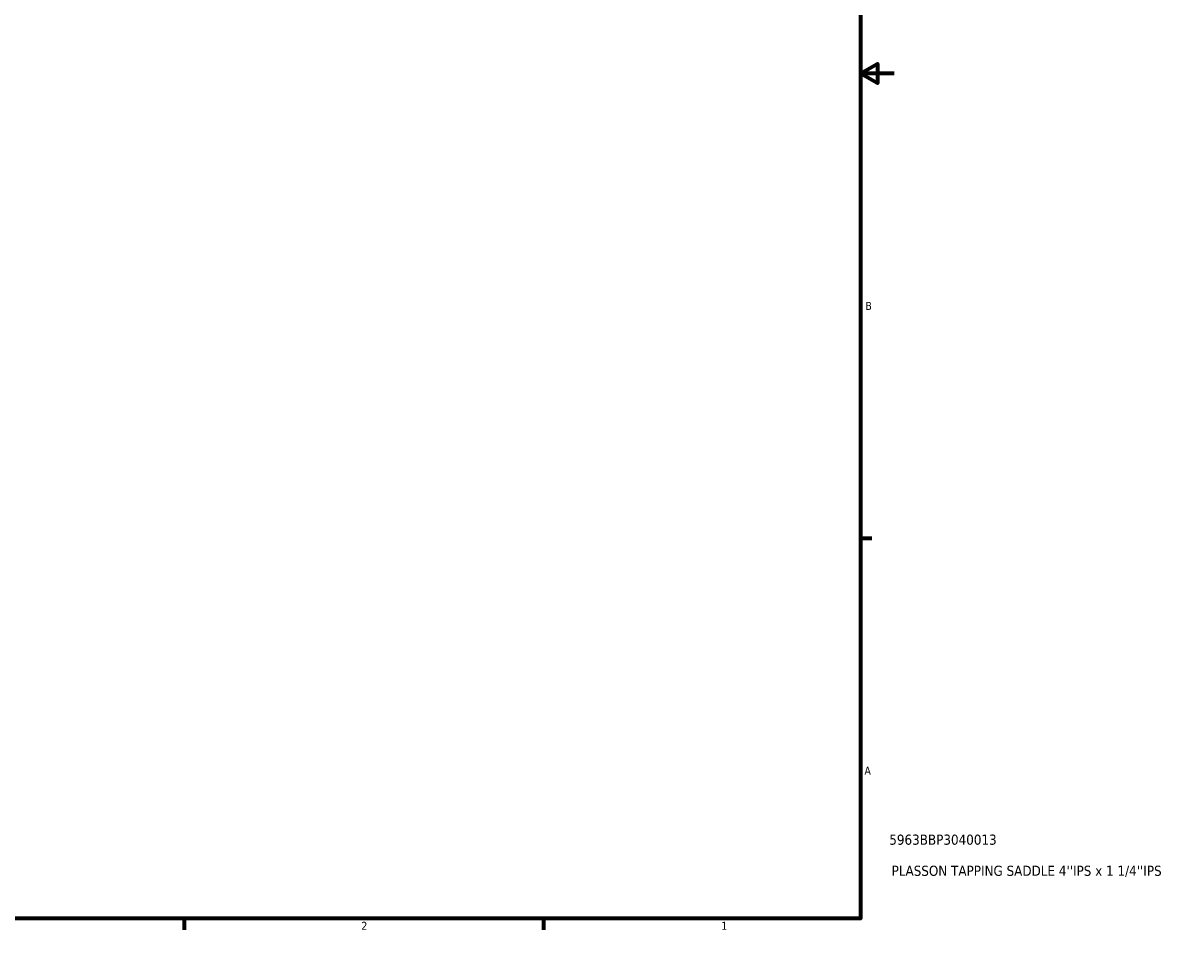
# Model space of a CAD drawing. Header units: inches. Extents: x -1.4 to 48.6, y -1.9 to 47.9.
# Tile 6 of 8: x 23.6 to 37.3, y 0.9 to 11.6. Entities that reach past the tile are written whole.
import ezdxf

# ---------------------------------------------------------------- set-up
doc = ezdxf.new("R2010")
doc.units = ezdxf.units.IN
doc.header["$MEASUREMENT"] = 0
doc.layers.add('Border (ANSI)', color=7, linetype='Continuous', lineweight=70)
doc.layers.add('Title (ANSI)', color=7, linetype='Continuous', lineweight=50)
doc.styles.add('Note Text (ANSI)', font='tahoma.ttf')
doc.styles.add('Text Style29', font='tahoma.ttf')

# ---------------------------------------------------------------- blocks, each defined once
blk = doc.blocks.new('Borders Default Border')
at = {"layer": 'Border (ANSI)'}
for p, q in [((33.5, 5.5), (33.634, 5.5)), ((25.5, 1), (25.5, 0.866)), ((29.75, 1), (29.75, 0.866))]:
    blk.add_line(p, q, dxfattribs=at)
at = {"layer": 'Border (ANSI)', "flags": 128}
for points in [[(0.5, 1), (0.5, 21), (33.5, 21), (33.5, 1), (0.5, 1)], [(33.9, 11), (33.5, 11), (33.7, 11.115), (33.7, 10.885), (33.5, 11)]]:
    blk.add_lwpolyline(points, dxfattribs=at)
at = {"layer": 'Border (ANSI)', "color": 5, "true_color": 0x0000ff, "char_height": 0.0945, "attachment_point": 7, "style": 'Note Text (ANSI)'}
for s, insert in [('B', (33.558, 8.203)), ('A', (33.547, 2.703)), ('2', (27.596, 0.866)), ('1', (31.854, 0.866))]:
    blk.add_mtext(s, dxfattribs=dict(at, insert=insert))
blk = doc.blocks.new('Title Blocks ANSI - Large')
at = {"layer": 'Title (ANSI)', "color": 5, "true_color": 0x0000ff, "style": 'Text Style29'}
for tag, p in [('PART_NUMBER_001', (0.341, 0.873)), ('DESCRIPTION_001', (0.369, 0.505))]:
    blk.add_attdef(tag, p, '', height=0.12, dxfattribs=at)

msp = doc.modelspace()

# ---------------------------------------------------------------- block references
msp.add_blockref('Borders Default Border', (0, 0))
msp.add_blockref('Title Blocks ANSI - Large', (33.5, 1)).add_auto_attribs({'PART_NUMBER_001': '5963BBP3040013', 'DESCRIPTION_001': "PLASSON TAPPING SADDLE 4''IPS x 1 1/4''IPS"})

doc.saveas('drawing.dxf')
